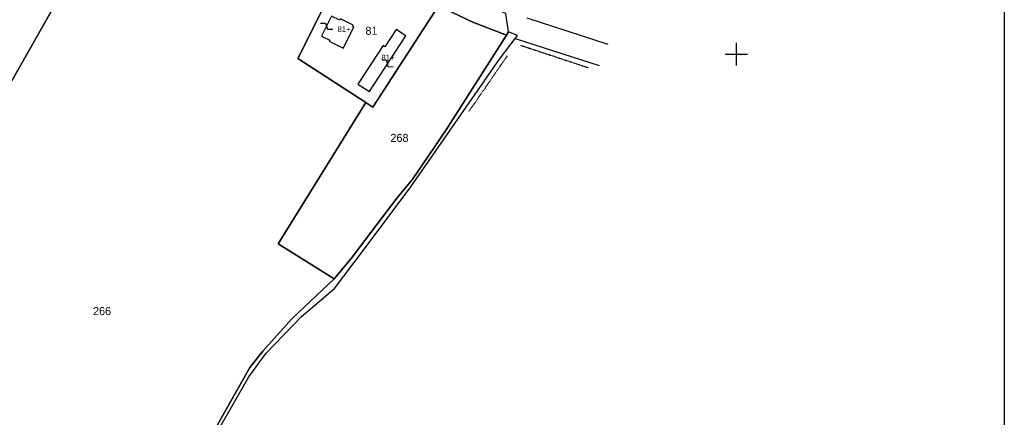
# Model space of a CAD drawing. Header units: metres. Extents: x 14423 to 16319, y -19798 to -18535.
# Tile 10 of 12: x 15882 to 16319, y -19362 to -19185. Entities that reach past the tile are written whole.
import ezdxf

# ---------------------------------------------------------------- set-up
doc = ezdxf.new("R2010")
doc.units = ezdxf.units.M
doc.linetypes.add('CONTINUA', pattern=[0])
doc.linetypes.add('TRATTO-PUNTO', pattern=[0.4, 0.15, -0.125, 0, -0.125])
for name, color, linetype in [('CONFINE', 3, 'CONTINUA'), ('FABBRICATI', 1, 'CONTINUA'), ('LINEEVARIE', 6, 'CONTINUA'), ('PARTICELLE', 7, 'CONTINUA'), ('SIMBOLI', 6, 'CONTINUA'), ('STRADE', 8, 'CONTINUA')]:
    doc.layers.add(name, color=color, linetype=linetype)

# ---------------------------------------------------------------- blocks, each defined once
blk = doc.blocks.new('3', base_point=(5, 5))
at = {"layer": 'SIMBOLI'}
for p, q in [((5, 0), (5, 10)), ((0, 5), (10, 5))]:
    blk.add_line(p, q, dxfattribs=at)
blk = doc.blocks.new('9', base_point=(5, 5))
at = {"layer": 'SIMBOLI'}
for p, q in [((2, 5), (4, 6)), ((4, 6), (6, 4)), ((6, 4), (8, 5))]:
    blk.add_line(p, q, dxfattribs=at)

msp = doc.modelspace()

# ---------------------------------------------------------------- linework, layer by layer
at = {"layer": 'CONFINE'}
msp.add_lwpolyline([(15968.456, -19369.943), (15983.533, -19343.471), (15991.169, -19332.917), (16006.827, -19316.613), (16021.588, -19304.222), (16034.368, -19287.13), (16055.428, -19258.966), (16094.756, -19202.279), (16102.797, -19191.719), (16098.861, -19190.112), (16097.706, -19181.979)], dxfattribs=at)
at = {"layer": 'FABBRICATI'}
for points in [[(16020.28, -19183.06), (16015.839, -19191.976), (16019.478, -19193.76), (16019.22, -19194.311), (16025.467, -19197.376), (16025.756, -19196.851), (16030.146, -19187.926), (16029.591, -19187.651), (16029.873, -19187.07), (16024.197, -19184.273), (16023.913, -19184.853), (16020.28, -19183.06)], [(16031.947, -19213.362), (16037.068, -19216.671), (16053.177, -19191.808), (16048.93, -19189.066), (16043.97, -19196.71), (16043.094, -19196.155), (16031.947, -19213.362)]]:
    msp.add_lwpolyline(points, close=True, dxfattribs=at)
at = {"layer": 'LINEEVARIE', "color": 2}
msp.add_lwpolyline([(14423, -19798), (14423, -18535), (16319, -18535), (16319, -19798), (14423, -19798)], dxfattribs=at)
at = {"layer": 'LINEEVARIE'}
for points in [[(16106.977, -19183.854), (16142.913, -19195.522)], [(16101.753, -19193.09), (16139.117, -19205.052)]]:
    msp.add_lwpolyline(points, dxfattribs=at)
at = {"layer": 'LINEEVARIE', "linetype": 'TRATTO-PUNTO'}
for points in [[(16104.294, -19196.099), (16134.414, -19206.09)], [(16098.232, -19200.754), (16081.197, -19225.536)]]:
    msp.add_lwpolyline(points, dxfattribs=at)
at = {"layer": 'PARTICELLE'}
for points in [[(15714.122, -19372.507), (15758.166, -19401.985), (15766.894, -19407.827), (15934.04, -19113.341), (15875.064, -19081.195), (15714.122, -19372.507)], [(16002.532, -19317.746), (16021.412, -19299.921), (15996.525, -19284.326), (16035.453, -19221.583), (16005.248, -19202.022), (16026.695, -19158.966), (15934.04, -19113.341), (15766.894, -19407.827), (15794.249, -19426.137), (15853.512, -19465.516), (15904.731, -19499.809), (15912.269, -19491.153), (15918.993, -19474.842), (15933.074, -19434.717), (15968.945, -19365.935), (15983.971, -19339.414), (15989.784, -19332.079), (16002.532, -19317.746)], [(16005.248, -19202.022), (16035.453, -19221.583), (16035.629, -19221.697), (16038.546, -19223.585), (16067.739, -19178.513), (16063.345, -19176.404), (16050.92, -19171.043), (16032.897, -19162.02), (16026.695, -19158.966), (16005.248, -19202.022)], [(16055.985, -19255.969), (16071.082, -19233.599), (16097.921, -19191.545), (16083.052, -19185.862), (16067.739, -19178.513), (16038.546, -19223.585), (16035.629, -19221.697), (16035.453, -19221.583), (15996.525, -19284.326), (16021.412, -19299.921), (16028.922, -19290.888), (16049.17, -19264.029), (16055.985, -19255.969)]]:
    msp.add_lwpolyline(points, close=True, dxfattribs=at)
at = {"layer": 'STRADE'}
for points in [[(15875.064, -19081.195), (15934.04, -19113.341), (16026.695, -19158.966), (16032.897, -19162.02), (16050.92, -19171.043), (16063.345, -19176.404), (16067.739, -19178.513), (16083.052, -19185.862), (16097.921, -19191.545), (16098.861, -19190.112), (16097.706, -19181.979), (16057.365, -19164.023), (16049.419, -19160.486), (16014.508, -19143.484), (16011.206, -19142.021), (15993.894, -19134.351), (15977.486, -19126.036), (15939.974, -19107.025), (15868.607, -19068.794)], [(15968.456, -19369.943), (15983.533, -19343.471), (15991.169, -19332.917), (16006.827, -19316.613), (16021.588, -19304.222), (16034.368, -19287.13), (16055.428, -19258.966), (16094.756, -19202.279), (16102.797, -19191.719), (16098.861, -19190.112), (16098.861, -19190.112), (16097.921, -19191.545), (16071.082, -19233.599), (16055.985, -19255.969), (16049.17, -19264.029), (16028.922, -19290.888), (16021.412, -19299.921), (16002.532, -19317.746), (15989.784, -19332.079), (15983.971, -19339.414), (15968.945, -19365.935)]]:
    msp.add_lwpolyline(points, dxfattribs=at)

# ---------------------------------------------------------------- block references
at = {"layer": 'SIMBOLI'}
for p, rotation in [((16018.06, -19187.518), 333.543), ((16045.122, -19204.239), 147.089)]:
    msp.add_blockref('9', p, dxfattribs=dict(at, rotation=rotation))
msp.add_blockref('3', (16200, -19200), dxfattribs=at)

# ---------------------------------------------------------------- texts
at = {"layer": 'FABBRICATI', "color": 7}
for p in [(16022.867, -19190.218), (16042.378, -19202.869)]:
    msp.add_text('81+', height=2.6, dxfattribs=at).set_placement(p)
at = {"layer": 'PARTICELLE', "color": 7}
for s, p in [('81', (16035.286, -19191.405)), ('268', (16046.389, -19239.039)), ('266', (15914.292, -19316.068))]:
    msp.add_text(s, height=3.6, dxfattribs=at).set_placement(p)

doc.saveas('drawing.dxf')
